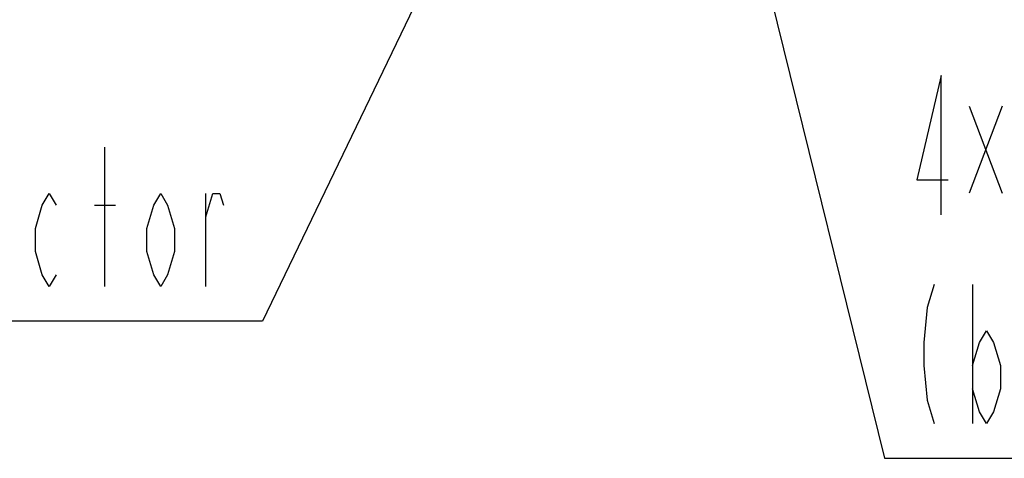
# Model space of a CAD drawing. Header units: millimetres. Extents: x 0 to 770, y -15 to 420.
# Tile 90 of 105: x 515 to 542, y 231 to 243. Entities that reach past the tile are written whole.
import ezdxf

# ---------------------------------------------------------------- set-up
doc = ezdxf.new("R2010")
doc.units = ezdxf.units.MM
doc.header["$LTSCALE"] = 32.67
doc.layers.add('DRA_ITEM', color=7, linetype='CONTINUOUS')

msp = doc.modelspace()

# ---------------------------------------------------------------- linework, layer by layer
at = {"layer": 'DRA_ITEM', "color": 2, "linetype": 'CONTINUOUS'}
for p, q in [((529.050934, 250.613139), (521.32178, 234.538302)), ((533.422409, 250.542287), (538.295156, 230.793059)), ((540.600147, 240.41181), (541.50264, 238.036807)), ((541.50264, 240.41181), (540.600147, 238.036807)), ((517.021784, 235.488307), (517.021784, 239.288308)), ((519.776792, 235.488307), (519.776792, 238.021635)), ((516.736784, 237.704966), (517.306783, 237.704966)), ((540.695171, 235.543051), (540.695171, 231.74305)), ((520.82178, 234.538302), (484.34178, 234.538302)), ((521.32178, 234.538302), (520.82178, 234.538302)), ((538.295156, 230.793059), (538.795156, 230.793059)), ((538.795156, 230.793059), (571.221823, 230.793059))]:
    msp.add_line(p, q, dxfattribs=at)
for points in [[(539.840172, 237.443061), (539.840172, 241.243062), (539.175149, 238.393066), (540.030148, 238.393066)], [(515.691773, 235.804975), (515.501798, 235.488307), (515.311786, 235.804975), (515.121774, 236.438293), (515.121774, 237.07163), (515.311786, 237.704966), (515.501798, 238.021635), (515.691773, 237.704966)], [(518.921793, 236.438293), (518.731782, 235.804975), (518.54177, 235.488307), (518.351794, 235.804975), (518.161782, 236.438293), (518.161782, 237.07163), (518.351794, 237.704966), (518.54177, 238.021635), (518.731782, 237.704966), (518.921793, 237.07163), (518.921793, 236.438293)], [(519.776792, 237.388298), (519.966768, 238.021635), (520.15678, 238.021635), (520.251768, 237.704966)], [(539.65016, 235.543051), (539.460148, 234.909733), (539.365161, 233.959728), (539.365161, 233.326392), (539.460148, 232.376387), (539.65016, 231.74305)], [(540.695171, 233.326392), (540.885146, 233.959728), (541.075158, 234.276396), (541.26517, 233.959728), (541.455146, 233.326392), (541.455146, 232.693055), (541.26517, 232.059719), (541.075158, 231.74305), (540.885146, 232.059719), (540.695171, 232.693055)]]:
    msp.add_lwpolyline(points, dxfattribs=at)

doc.saveas('drawing.dxf')
